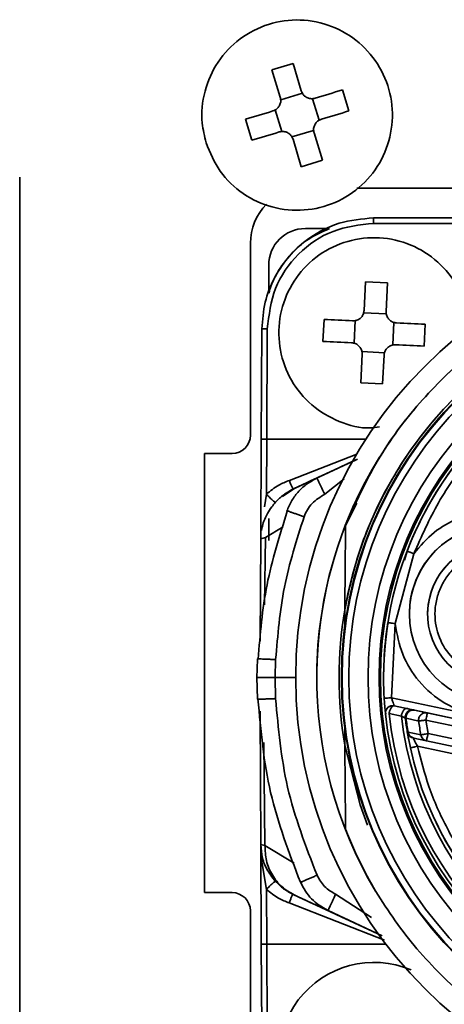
# Model space of a CAD drawing. Header units: millimetres. Extents: x 0 to 420, y 0 to 297.
# Tile 22 of 126: x 99 to 105, y 222 to 236. Entities that reach past the tile are written whole.
import ezdxf

# ---------------------------------------------------------------- set-up
doc = ezdxf.new("R2010")
doc.units = ezdxf.units.MM

msp = doc.modelspace()

# ---------------------------------------------------------------- linework, layer by layer
at = {"color": 7, "linetype": 'Continuous', "lineweight": 35}
for p, q in [((102.8586, 235.2647), (102.5714, 235.1778)), ((102.8586, 235.2647), (102.9719, 234.8905)), ((102.6848, 234.8035), (102.5714, 235.1778)), ((102.691, 234.7688), (102.986, 234.8582)), ((103.6202, 234.6166), (103.5332, 234.9038)), ((103.1243, 234.7842), (103.2137, 234.4892)), ((102.7064, 234.3355), (102.617, 234.6306)), ((102.2105, 234.5031), (102.2974, 234.216)), ((103.1397, 234.3509), (102.8446, 234.2615)), ((103.1459, 234.3162), (103.2592, 233.942)), ((102.9721, 233.855), (102.8587, 234.2293)), ((102.9721, 233.855), (103.2592, 233.942)), ((99.1268, 233.7099), (99.1268, 220.3599)), ((105.6518, 233.5599), (103.7278, 233.5599)), ((103.9582, 233.1548), (106.8161, 233.1548)), ((106.2028, 233.0804), (103.9582, 233.0804)), ((103.3093, 233.0099), (103.0269, 233.0099)), ((102.2768, 232.8099), (102.2768, 230.1849)), ((102.5269, 232.5099), (102.5269, 232.1566)), ((103.8296, 231.8916), (103.848, 232.2822)), ((104.1477, 232.2681), (103.848, 232.2822)), ((104.1477, 232.2681), (104.1293, 231.8775)), ((103.8238, 231.8569), (104.1318, 231.8423)), ((103.2821, 231.7672), (103.268, 231.4676)), ((103.6933, 231.4434), (103.7079, 231.7513)), ((104.2373, 231.7264), (104.2228, 231.4184)), ((102.4251, 230.1287), (102.4329, 231.6374)), ((102.4329, 231.6374), (102.4329, 231.6374)), ((102.5079, 231.6377), (102.5001, 230.1295)), ((104.6486, 231.4025), (104.6627, 231.7022)), ((104.1068, 231.3129), (103.7989, 231.3274)), ((103.783, 230.9016), (103.8014, 231.2923)), ((104.101, 231.2781), (104.0826, 230.8875)), ((103.783, 230.9016), (104.0826, 230.8875)), ((102.4181, 228.7686), (102.4251, 230.1287)), ((102.5001, 230.1295), (102.4962, 229.3795)), ((102.0268, 229.9349), (101.6518, 229.9349)), ((101.6518, 229.9349), (101.6518, 223.9349)), ((102.8645, 229.4507), (103.7296, 229.8541)), ((103.7401, 229.859), (103.1886, 229.6018)), ((102.8769, 229.4565), (102.7134, 229.3478)), ((102.877, 229.4565), (102.8645, 229.4507)), ((103.7283, 229.2574), (103.576, 228.9487)), ((102.5269, 229.0474), (102.5269, 228.7457)), ((102.4274, 228.8828), (102.4216, 228.9165)), ((102.4181, 228.7686), (102.4108, 227.3699)), ((102.4842, 228.7866), (102.4181, 228.7686)), ((104.2531, 227.6102), (104.509, 228.5652)), ((103.566, 227.7987), (103.5639, 227.5577)), ((104.697, 227.7418), (104.697, 227.7418)), ((104.2531, 227.6102), (104.2036, 226.5971)), ((102.3724, 227.127), (102.3654, 226.8709)), ((102.6217, 227.1196), (102.6149, 226.8748)), ((102.3655, 226.8791), (102.3719, 226.579)), ((102.8954, 226.8748), (102.6149, 226.8748)), ((102.6149, 226.8748), (102.6211, 226.5857)), ((104.2036, 226.5971), (105.3758, 226.3479)), ((104.2413, 226.4869), (105.355, 226.2501)), ((104.4086, 226.4513), (104.2413, 226.4869)), ((102.4086, 226.4143), (102.4181, 224.591)), ((104.1708, 226.3839), (104.3382, 226.3477)), ((104.5214, 226.4273), (104.512, 226.4293)), ((104.6938, 226.3907), (104.5214, 226.4273)), ((105.355, 226.2501), (104.6938, 226.3907)), ((104.3919, 226.3193), (104.4018, 226.3173)), ((104.4018, 226.3173), (104.5744, 226.2793)), ((104.6731, 226.2928), (104.7027, 226.1076)), ((105.3342, 226.1523), (104.6731, 226.2928)), ((103.5639, 226.1918), (103.566, 225.9508)), ((104.4192, 226.1306), (104.4292, 226.1285)), ((104.6047, 226.0898), (104.4292, 226.1285)), ((104.4511, 226.0724), (104.4794, 226.0572)), ((104.7027, 226.1076), (105.2978, 225.9811)), ((104.497, 226.0491), (104.5066, 226.0471)), ((104.5066, 226.0471), (104.6819, 226.0098)), ((105.277, 225.8833), (104.5066, 226.0471)), ((104.5585, 225.9339), (105.2562, 225.7855)), ((104.6819, 226.0098), (105.277, 225.8833)), ((102.4752, 224.5766), (102.4181, 224.591)), ((102.4181, 224.591), (102.4322, 224.4499)), ((102.4251, 223.2304), (102.4181, 224.591)), ((102.4208, 224.497), (102.4234, 224.409)), ((102.4234, 224.409), (102.4322, 224.4499)), ((102.4234, 224.409), (102.4962, 223.9781)), ((101.6518, 223.9349), (102.0268, 223.9349)), ((102.4962, 223.9781), (102.5001, 223.23)), ((102.7746, 223.9587), (102.7881, 223.9523)), ((102.861, 223.9105), (102.8734, 223.9047)), ((104.0738, 223.3449), (102.861, 223.9105)), ((102.2768, 223.6849), (102.2768, 221.0599)), ((103.3364, 223.6888), (104.0738, 223.3449)), ((102.4329, 221.7221), (102.4251, 223.2304)), ((102.5001, 223.23), (102.5079, 221.7218))]:
    msp.add_line(p, q, dxfattribs=at)
at = {"color": 8, "linetype": 'Continuous', "lineweight": 35}
for p, q in [((102.5001, 230.1295), (103.8525, 230.1295)), ((102.809, 229.5675), (103.7283, 229.9254)), ((103.5591, 229.5895), (103.2915, 229.3798)), ((102.4685, 229.2073), (102.4962, 229.3795)), ((102.4842, 228.7866), (102.7219, 228.9329)), ((102.4711, 227.8681), (102.4842, 228.7866)), ((104.4157, 228.6011), (104.3829, 228.4787)), ((104.4608, 225.9127), (104.4192, 226.1306)), ((102.4752, 224.5766), (102.461, 225.9844)), ((102.8729, 224.339), (102.4752, 224.5766)), ((102.5701, 224.1498), (102.6204, 224.0885)), ((103.4405, 223.9114), (103.9294, 223.5929)), ((104.108, 223.2863), (102.8053, 223.793)), ((102.5001, 223.23), (104.1261, 223.23))]:
    msp.add_line(p, q, dxfattribs=at)
at = {"color": 7, "linetype": 'Continuous', "lineweight": 35, "flags": 128}
for points in [[(103.159, 234.7904), (103.2063, 234.8048), (103.2536, 234.8191), (103.3007, 234.8333), (103.3476, 234.8475), (103.3943, 234.8617), (103.4409, 234.8758), (103.4872, 234.8898), (103.5332, 234.9038)], [(102.2105, 234.5031), (102.2565, 234.517), (102.3028, 234.5311), (102.3493, 234.5452), (102.3961, 234.5593), (102.443, 234.5735), (102.4901, 234.5878), (102.5373, 234.6021), (102.5847, 234.6165)], [(103.6202, 234.6166), (103.5741, 234.6027), (103.5278, 234.5887), (103.4813, 234.5746), (103.4346, 234.5604), (103.3877, 234.5462), (103.3406, 234.5319), (103.2933, 234.5176), (103.2459, 234.5033)], [(102.6717, 234.3293), (102.6243, 234.315), (102.5771, 234.3007), (102.53, 234.2864), (102.483, 234.2722), (102.4363, 234.258), (102.3898, 234.244), (102.3435, 234.2299), (102.2974, 234.216)], [(103.2821, 231.7672), (103.3302, 231.765), (103.3785, 231.7627), (103.4271, 231.7604), (103.4758, 231.7581), (103.5248, 231.7558), (103.574, 231.7535), (103.6233, 231.7512), (103.6727, 231.7488)], [(104.2721, 231.7206), (104.3215, 231.7182), (104.3708, 231.7159), (104.42, 231.7136), (104.469, 231.7113), (104.5177, 231.709), (104.5663, 231.7067), (104.6146, 231.7044), (104.6627, 231.7022)], [(103.6586, 231.4492), (103.6091, 231.4515), (103.5598, 231.4538), (103.5107, 231.4561), (103.4617, 231.4584), (103.4129, 231.4607), (103.3644, 231.463), (103.316, 231.4653), (103.268, 231.4676)], [(104.6486, 231.4025), (104.6005, 231.4048), (104.5522, 231.407), (104.5036, 231.4093), (104.4548, 231.4116), (104.4059, 231.4139), (104.3567, 231.4163), (104.3074, 231.4186), (104.2579, 231.4209)], [(104.2531, 227.6102), (104.2339, 227.6132), (104.2153, 227.6162), (104.1983, 227.6189), (104.1833, 227.6212), (104.171, 227.6232), (104.1619, 227.6246), (104.1563, 227.6255), (104.1544, 227.6258)], [(104.1038, 226.5912), (104.1057, 226.5913), (104.1114, 226.5917), (104.1206, 226.5922), (104.133, 226.5929), (104.1481, 226.5938), (104.1654, 226.5948), (104.1841, 226.5959), (104.2036, 226.5971)], [(104.6731, 226.2928), (104.6771, 226.3119), (104.681, 226.3303), (104.6846, 226.3472), (104.6878, 226.362), (104.6903, 226.3742), (104.6923, 226.3832), (104.6934, 226.3888), (104.6938, 226.3907)], [(104.6819, 226.0098), (104.6823, 226.0117), (104.6834, 226.0173), (104.6854, 226.0263), (104.6879, 226.0385), (104.6911, 226.0533), (104.6947, 226.0702), (104.6986, 226.0886), (104.7027, 226.1076)], [(103.8765, 224.856), (103.7735, 225.1346), (103.566, 225.9508)]]:
    msp.add_lwpolyline(points, dxfattribs=at)
at = {"color": 7, "linetype": 'Continuous', "lineweight": 35}
for centre, radius in [((108.9079, 226.8748), 5.3875), ((108.9079, 226.8748), 5.38), ((108.9079, 226.8748), 5.289), ((108.9079, 226.8748), 5.025), ((108.9079, 226.8748), 4.875), ((108.9079, 226.8748), 4.855), ((105.672, 227.7418), 1.225)]:
    msp.add_circle(centre, radius, dxfattribs=at)
for centre, radius, start, end in [((103.0268, 232.8099), 0.75, 134.85905, 180), ((103.0269, 232.5099), 0.5, 90, 180), ((108.9079, 226.8748), 6.0125, 90.00001, 270.00001), ((108.9079, 226.8748), 5.3875, 7.2825, 172.71751), ((108.9079, 226.8748), 5.4213, 9.81277, 170.18724), ((108.9079, 226.8748), 4.8125, 0.00001, 180.00001), ((108.9079, 226.8748), 4.8125, 121.02174, 158.97827), ((102.0268, 230.1849), 0.25, 270, 0), ((108.9079, 226.8748), 5.725, 148.25099, 210.66434), ((108.9079, 226.8748), 5.725, 155.68383, 180.00001), ((105.672, 227.7418), 0.975, 0.00001, 180.00001), ((105.672, 227.7418), 0.975, 117.03233, 297.03233), ((108.9079, 226.8748), 5.4212, 170.18724, 189.81277), ((108.9079, 226.8748), 5.3875, 172.71751, 180.00001), ((108.9079, 226.8748), 4.8125, 171.02174, 183.37783), ((104.2205, 226.389), 0.1, 78.00001, 185.91606), ((108.9079, 226.8748), 4.8125, 185.91606, 354.08395), ((108.9079, 226.8748), 4.7625, 185.91606, 354.08395), ((108.9079, 226.8748), 4.6, 186.57888, 353.42113), ((104.4912, 226.3315), 0.1, 78.00001, 187.01221), ((104.4912, 226.3315), 0.1, 78.00001, 180), ((108.9079, 226.8748), 4.55, 187.01221, 189.41346), ((108.9079, 226.8748), 4.5405, 187.05282, 189.45968), ((108.9079, 226.8748), 4.3743, 187.82411, 190.3382), ((108.9079, 226.8748), 4.55, 205.53797, 352.9878), ((104.5178, 226.1469), 0.1, 189.41346, 228.17747), ((104.5178, 226.1469), 0.1, 231.47371, 258.00001), ((108.9079, 226.8748), 4.55, 192.2073, 347.79271), ((102.0268, 223.6849), 0.25, 0, 90), ((103.9663, 221.6815), 1.2997, 67.05961, 9.97171)]:
    msp.add_arc(centre, radius, start, end, dxfattribs=at)
at = {"color": 8, "linetype": 'Continuous', "lineweight": 35}
for centre, radius, start, end in [((105.672, 227.7418), 1.225, 113.31772, 178.53431), ((104.2205, 226.389), 0.1, 78, 180.00001)]:
    msp.add_arc(centre, radius, start, end, dxfattribs=at)
at = {"color": 7, "linetype": 'Continuous', "lineweight": 35}
for points, knots in [([(101.6712, 234.183), (101.7273, 234.0473), (101.8396, 233.7758), (102.1668, 233.4684), (102.5684, 233.2809), (103.0118, 233.2385), (103.4436, 233.3449), (103.8161, 233.5882), (104.0869, 233.9412), (104.2256, 234.3638), (104.2167, 234.8086), (104.061, 235.2253), (103.7761, 235.567), (103.3942, 235.7952), (102.9584, 235.8841), (102.5176, 235.8237), (102.1218, 235.6208), (101.8149, 235.2981), (101.6342, 234.893), (101.5957, 234.5029), (101.6502, 234.2719), (101.6712, 234.183)], [0, 0, 0, 0, 0.0536885, 0.1073777, 0.1610662, 0.2147546, 0.2684438, 0.3221325, 0.3758209, 0.4295097, 0.4831984, 0.5368871, 0.5905761, 0.6442645, 0.6979532, 0.7516421, 0.8053306, 0.8590194, 0.9127083, 0.966397, 1, 1, 1, 1]), ([(103.159, 234.7904), (103.1425, 234.7871), (103.1095, 234.7805), (103.0593, 234.792), (103.016, 234.8181), (102.9861, 234.8531), (102.9761, 234.8795), (102.9719, 234.8905)], [0, 0, 0, 0, 0.2134859, 0.4270661, 0.638957, 0.8501157, 1, 1, 1, 1]), ([(102.6848, 234.8035), (102.6881, 234.787), (102.6947, 234.7541), (102.6832, 234.7038), (102.6571, 234.6606), (102.6221, 234.6307), (102.5957, 234.6206), (102.5847, 234.6165)], [0, 0, 0, 0, 0.21349239, 0.42706201, 0.63894, 0.85008999, 1, 1, 1, 1]), ([(103.1459, 234.3162), (103.1426, 234.3327), (103.136, 234.3657), (103.1474, 234.4159), (103.1735, 234.4592), (103.2086, 234.4891), (103.235, 234.4991), (103.2459, 234.5033)], [0, 0, 0, 0, 0.21349337, 0.42706397, 0.63894292, 0.85011818, 1, 1, 1, 1]), ([(102.6717, 234.3293), (102.6882, 234.3326), (102.7211, 234.3392), (102.7714, 234.3278), (102.8146, 234.3017), (102.8445, 234.2666), (102.8546, 234.2402), (102.8587, 234.2293)], [0, 0, 0, 0, 0.21348584, 0.4270659, 0.63895673, 0.85011536, 1, 1, 1, 1]), ([(103.9582, 233.1548), (103.7996, 233.1403), (103.456, 233.109), (103.0547, 232.8832), (102.7704, 232.6045), (102.5891, 232.3282), (102.4602, 231.9998), (102.4422, 231.7604), (102.4329, 231.6374)], [0, 0, 0, 0, 0.1990766, 0.4316246, 0.5610585, 0.6989372, 0.8452529, 1, 1, 1, 1]), ([(103.9582, 233.0804), (103.7687, 233.0588), (103.3899, 233.0154), (102.9115, 232.6822), (102.5758, 232.2056), (102.5306, 231.827), (102.5079, 231.6377)], [0, 0, 0, 0, 0.2500092, 0.5000026, 0.7499928, 1, 1, 1, 1]), ([(103.9582, 233.0804), (103.9582, 233.0902), (103.9582, 233.1097), (103.9582, 233.1343), (103.9582, 233.1514), (103.9582, 233.1536), (103.9582, 233.1548)], [0, 0, 0, 0, 0.24999958, 0.50000031, 0.74999998, 1, 1, 1, 1]), ([(102.5269, 232.1286), (102.5496, 232.1965), (102.6071, 232.3684), (102.7732, 232.6019), (103.015, 232.856), (103.2338, 232.9542), (103.3578, 233.0099)], [0, 0, 0, 0, 0.1705442, 0.4324084, 0.6782344, 1, 1, 1, 1]), ([(105.2639, 231.5237), (105.2564, 231.6704), (105.2415, 231.9637), (105.0359, 232.363), (104.7202, 232.674), (104.3166, 232.8623), (103.8741, 232.9066), (103.4417, 232.8019), (103.0684, 232.56), (102.7962, 232.2081), (102.6558, 231.786), (102.6631, 231.341), (102.8171, 230.9244), (103.1008, 230.5792), (103.481, 230.3584), (103.8139, 230.2645), (103.9978, 230.295), (104.0375, 230.3016)], [0, 0, 0, 0, 0.0700476, 0.1400952, 0.2101431, 0.2801908, 0.3502381, 0.4202856, 0.4903327, 0.5603805, 0.6304284, 0.700476, 0.7705235, 0.8405707, 0.9106192, 0.9806662, 1, 1, 1, 1]), ([(114.2398, 228.9487), (114.2224, 228.9923), (114.1356, 229.2105), (113.8949, 229.7129), (113.4382, 230.4112), (112.7812, 231.1226), (112.0122, 231.7112), (111.1568, 232.1653), (110.2361, 232.4663), (109.4402, 232.5868), (108.8023, 232.6014), (108.3287, 232.5729), (107.7025, 232.4829), (106.9319, 232.2725), (106.0602, 231.8665), (105.2618, 231.3198), (104.5713, 230.6431), (103.9822, 229.8547), (103.7132, 229.2547), (103.576, 228.9487)], [0, 0, 0, 0, 0.0102651, 0.0513721, 0.1216509, 0.1919291, 0.2622082, 0.3324889, 0.402806, 0.4731249, 0.5076849, 0.5422447, 0.5768042, 0.6459548, 0.7160987, 0.7862405, 0.8565349, 0.9268282, 1, 1, 1, 1]), ([(114.2398, 228.9487), (114.2223, 228.9927), (114.1345, 229.2131), (113.8924, 229.7174), (113.4339, 230.4167), (112.7761, 231.1273), (112.0065, 231.7148), (111.1505, 232.168), (110.2295, 232.4679), (109.4335, 232.5874), (108.7956, 232.6013), (108.322, 232.5722), (107.6959, 232.4815), (106.9256, 232.2702), (106.0544, 231.8632), (105.2567, 231.3156), (104.5669, 230.6381), (103.9801, 229.8508), (103.7122, 229.2527), (103.576, 228.9487)], [0, 0, 0, 0, 0.0103678, 0.0518868, 0.1221591, 0.1924309, 0.2627041, 0.3329778, 0.4032947, 0.4736133, 0.5081729, 0.5427324, 0.5772917, 0.6464394, 0.7165804, 0.7867193, 0.8570147, 0.9273081, 1, 1, 1, 1]), ([(103.566, 227.7987), (103.6152, 228.0302), (103.7278, 228.56), (104.0561, 229.3451), (104.5366, 230.1262), (105.1462, 230.8127), (105.8598, 231.3898), (106.6618, 231.836), (107.5263, 232.1442), (108.4308, 232.2998), (109.3486, 232.3045), (110.2536, 232.1518), (111.1212, 231.8524), (111.9247, 231.4088), (112.6441, 230.839), (113.256, 230.1546), (113.7292, 229.4021), (114.0714, 228.6104), (114.1904, 228.0693), (114.2498, 227.7987)], [0, 0, 0, 0, 0.0467878, 0.1070558, 0.167324, 0.2275923, 0.2878605, 0.3481288, 0.408397, 0.4686655, 0.5289336, 0.5892018, 0.6494704, 0.7097384, 0.7700069, 0.8302751, 0.8905434, 0.9452717, 1, 1, 1, 1]), ([(103.8296, 231.8916), (103.8272, 231.875), (103.8224, 231.8417), (103.7948, 231.7982), (103.7557, 231.7662), (103.7127, 231.7497), (103.6844, 231.7491), (103.6727, 231.7488)], [0, 0, 0, 0, 0.2134921, 0.4270587, 0.6389517, 0.850111, 1, 1, 1, 1]), ([(104.2721, 231.7206), (104.2554, 231.723), (104.2222, 231.7278), (104.1787, 231.7554), (104.1466, 231.7945), (104.1302, 231.8375), (104.1295, 231.8658), (104.1293, 231.8775)], [0, 0, 0, 0, 0.2134852, 0.4270592, 0.63895, 0.8501119, 1, 1, 1, 1]), ([(102.4329, 231.6374), (102.434, 231.6375), (102.4363, 231.6377), (102.4536, 231.6378), (102.4784, 231.6378), (102.4981, 231.6377), (102.5079, 231.6377)], [0, 0, 0, 0, 0.249994, 0.4999882, 0.7500054, 1, 1, 1, 1]), ([(103.6586, 231.4492), (103.6752, 231.4468), (103.7085, 231.4419), (103.752, 231.4143), (103.784, 231.3752), (103.8005, 231.3322), (103.8011, 231.304), (103.8014, 231.2923)], [0, 0, 0, 0, 0.2134859, 0.4270601, 0.6389497, 0.8501137, 1, 1, 1, 1]), ([(104.101, 231.2781), (104.1034, 231.2948), (104.1083, 231.328), (104.1359, 231.3715), (104.175, 231.4036), (104.218, 231.42), (104.2462, 231.4207), (104.2579, 231.4209)], [0, 0, 0, 0, 0.2134938, 0.4270786, 0.6389489, 0.8501098, 1, 1, 1, 1]), ([(106.4792, 230.9132), (106.2641, 230.7696), (105.8307, 230.4803), (105.2834, 229.9161), (104.8228, 229.2791), (104.6131, 228.8021), (104.509, 228.5652)], [0, 0, 0, 0, 0.2482784, 0.5000004, 0.7517223, 1, 1, 1, 1]), ([(102.5001, 230.1295), (102.4903, 230.1295), (102.4706, 230.1296), (102.4458, 230.1295), (102.4285, 230.1292), (102.4262, 230.1289), (102.4251, 230.1287)], [0, 0, 0, 0, 0.2500001, 0.5000183, 0.75001, 1, 1, 1, 1]), ([(103.7182, 229.8488), (103.6851, 229.8333), (103.6129, 229.7997), (103.4068, 229.7036), (103.1536, 229.5855), (102.9562, 229.4934), (102.8769, 229.4565)], [0, 0, 0, 0, 0.2390626, 0.5221421, 0.8082563, 1, 1, 1, 1]), ([(102.4962, 229.3795), (102.55, 229.4236), (102.6453, 229.5017), (102.7594, 229.5476), (102.809, 229.5675)], [0, 0, 0, 0, 0.5649063, 1, 1, 1, 1]), ([(103.1917, 229.6026), (103.1453, 229.5779), (103.0523, 229.5285), (102.9346, 229.4214), (102.8361, 229.2949), (102.7946, 229.1968), (102.7737, 229.1475)], [0, 0, 0, 0, 0.2478181, 0.497163, 0.7476883, 1, 1, 1, 1]), ([(102.8645, 229.4507), (102.8624, 229.4516), (102.8591, 229.453), (102.8508, 229.4669), (102.8433, 229.4818), (102.8348, 229.5007), (102.8232, 229.5285), (102.8146, 229.5521), (102.809, 229.5675)], [0, 0, 0, 0, 0.2395382, 0.3684139, 0.4999984, 0.6315856, 0.7604594, 1, 1, 1, 1]), ([(103.2915, 229.3798), (103.2776, 229.4071), (103.2488, 229.4635), (103.2155, 229.5319), (103.1961, 229.5745), (103.1888, 229.5938), (103.1872, 229.6004), (103.1882, 229.6014), (103.1886, 229.6018)], [0, 0, 0, 0, 0.2384641, 0.490675, 0.6922969, 0.8438079, 0.9451494, 1, 1, 1, 1]), ([(102.8645, 229.4507), (102.8189, 229.4265), (102.7284, 229.3786), (102.6564, 229.3058), (102.6207, 229.2698)], [0, 0, 0, 0, 0.5041426, 1, 1, 1, 1]), ([(102.6207, 229.2698), (102.6168, 229.2708), (102.6086, 229.2729), (102.5782, 229.2975), (102.5386, 229.3346), (102.51, 229.3649), (102.4962, 229.3795)], [0, 0, 0, 0, 0.2410927, 0.5000047, 0.7589024, 1, 1, 1, 1]), ([(103.2915, 229.3798), (103.2305, 229.3417), (103.1389, 229.2844), (103.0519, 229.169), (103.0236, 229.1035), (103.0095, 229.0708)], [0, 0, 0, 0, 0.4996637, 0.7501874, 1, 1, 1, 1]), ([(102.6207, 229.2698), (102.6027, 229.2484), (102.5611, 229.1991), (102.505, 229.111), (102.4607, 229.0161), (102.4389, 228.9425), (102.4303, 228.9002), (102.4281, 228.8872), (102.4274, 228.8828)], [0, 0, 0, 0, 0.1787576, 0.4141039, 0.6815219, 0.9032701, 0.9672661, 1, 1, 1, 1]), ([(102.7809, 229.1476), (102.6758, 228.8143), (102.4679, 228.1548), (102.4099, 227.4659), (102.3812, 227.1252)], [0, 0, 0, 0, 0.5053924, 1, 1, 1, 1]), ([(103.0095, 229.0708), (102.9084, 228.7528), (102.7062, 228.1169), (102.6498, 227.4521), (102.6217, 227.1196)], [0, 0, 0, 0, 0.5000144, 1, 1, 1, 1]), ([(102.7765, 229.1506), (102.7755, 229.1508), (102.7726, 229.1514), (102.7776, 229.1491), (102.7809, 229.1476)], [0, 0, 0, 0, 0.34660566, 1, 1, 1, 1]), ([(104.509, 228.5652), (104.5955, 228.6702), (104.7623, 228.8729), (104.9956, 228.9927), (105.108, 229.0504)], [0, 0, 0, 0, 0.518012, 1, 1, 1, 1]), ([(103.576, 228.9487), (103.575, 228.832), (103.5729, 228.5988), (103.5696, 228.2155), (103.5673, 227.948), (103.566, 227.7987)], [0, 0, 0, 0, 0.3065496, 0.6131048, 1, 1, 1, 1]), ([(104.4157, 228.6011), (104.4169, 228.6006), (104.4189, 228.5999), (104.4305, 228.5954), (104.4426, 228.5908), (104.4575, 228.585), (104.4792, 228.5767), (104.4973, 228.5698), (104.509, 228.5652)], [0, 0, 0, 0, 0.239457, 0.3683458, 0.5000036, 0.6316333, 0.7605321, 1, 1, 1, 1]), ([(106.0697, 226.9624), (105.9665, 226.9228), (105.8078, 226.8619), (105.5769, 226.8664), (105.4009, 226.9032), (105.2359, 226.9763), (105.0488, 227.1097), (104.8742, 227.334), (104.7949, 227.6066), (104.796, 227.8354), (104.8331, 228.0119), (104.9061, 228.1764), (105.0381, 228.3671), (105.1812, 228.4604), (105.2744, 228.5212)], [0, 0, 0, 0, 0.1195457, 0.1839453, 0.2497491, 0.3155871, 0.3800939, 0.5000056, 0.6191959, 0.6834845, 0.7492454, 0.8151181, 0.8797263, 1, 1, 1, 1]), ([(105.3758, 226.3479), (105.2228, 226.3963), (104.9211, 226.4918), (104.5724, 226.8029), (104.3311, 227.1827), (104.2792, 227.4674), (104.2531, 227.6102)], [0, 0, 0, 0, 0.2645303, 0.5219651, 0.7601601, 1, 1, 1, 1]), ([(102.374, 227.127), (102.373, 227.1268), (102.3705, 227.1264), (102.3771, 227.1257), (102.3812, 227.1252)], [0, 0, 0, 0, 0.3814471, 1, 1, 1, 1]), ([(102.6149, 226.8748), (102.5917, 226.8748), (102.5471, 226.8748), (102.4761, 226.8752), (102.4194, 226.8757), (102.3828, 226.8759), (102.3663, 226.8761), (102.3629, 226.8761), (102.3705, 226.876), (102.3741, 226.8759)], [0, 0, 0, 0, 0.15117621, 0.29037926, 0.50027271, 0.63414514, 0.76405883, 0.88675265, 1, 1, 1, 1]), ([(104.2036, 226.5971), (104.2084, 226.5816), (104.2178, 226.5516), (104.2289, 226.5202), (104.2354, 226.5024), (104.2387, 226.4934), (104.2409, 226.4879), (104.2411, 226.4872), (104.2413, 226.4869)], [0, 0, 0, 0, 0.2858717, 0.5539205, 0.6751679, 0.7892329, 0.8971195, 1, 1, 1, 1]), ([(102.3735, 226.5791), (102.3725, 226.5792), (102.3699, 226.5796), (102.3762, 226.5803), (102.3802, 226.5808)], [0, 0, 0, 0, 0.3738833, 1, 1, 1, 1]), ([(102.3802, 226.5808), (102.4185, 226.15), (102.4952, 225.2883), (102.805, 224.4805), (102.96, 224.0765)], [0, 0, 0, 0, 0.4999007, 1, 1, 1, 1]), ([(102.6211, 226.5857), (102.6578, 226.1784), (102.7326, 225.3474), (103.033, 224.5688), (103.1862, 224.1718)], [0, 0, 0, 0, 0.49010867, 1, 1, 1, 1]), ([(104.1038, 226.5912), (104.1056, 226.5627), (104.1093, 226.506), (104.1153, 226.4363), (104.1201, 226.3875), (104.1207, 226.3816), (104.121, 226.3787)], [0, 0, 0, 0, 0.2641122, 0.5238149, 0.7629348, 1, 1, 1, 1]), ([(104.2413, 226.4869), (104.2381, 226.4871), (104.2315, 226.4877), (104.2206, 226.4833), (104.2092, 226.4745), (104.1981, 226.4609), (104.1881, 226.4437), (104.18, 226.4241), (104.1741, 226.4039), (104.1718, 226.3904), (104.1708, 226.3839)], [0, 0, 0, 0, 0.1146238, 0.2376191, 0.3669313, 0.4996674, 0.6324384, 0.7619081, 0.8851125, 1, 1, 1, 1]), ([(104.1344, 226.3801), (104.1304, 226.3797), (104.1227, 226.3789), (104.1216, 226.3788), (104.121, 226.3787)], [0, 0, 0, 0, 0.5086648, 1, 1, 1, 1]), ([(104.3382, 226.3477), (104.3392, 226.3542), (104.3414, 226.3678), (104.3474, 226.3881), (104.3554, 226.4077), (104.3654, 226.4251), (104.3765, 226.4388), (104.3879, 226.4477), (104.3989, 226.4522), (104.4055, 226.4516), (104.4086, 226.4513)], [0, 0, 0, 0, 0.114686, 0.2377861, 0.3671906, 0.4999909, 0.6328245, 0.7622332, 0.8853137, 1, 1, 1, 1]), ([(104.3382, 226.3477), (104.3457, 226.3438), (104.3605, 226.336), (104.3777, 226.3269), (104.3896, 226.3205), (104.3912, 226.3197), (104.3919, 226.3193)], [0, 0, 0, 0, 0.2608359, 0.5140902, 0.7595462, 1, 1, 1, 1]), ([(104.4018, 226.3173), (104.4014, 226.3244), (104.4005, 226.3393), (104.4056, 226.3621), (104.4162, 226.3844), (104.4327, 226.404), (104.4535, 226.4187), (104.4766, 226.4274), (104.4997, 226.4305), (104.5144, 226.4283), (104.5214, 226.4273)], [0, 0, 0, 0, 0.1125441, 0.2351316, 0.3654559, 0.5000433, 0.6345924, 0.7649186, 0.88747, 1, 1, 1, 1]), ([(104.512, 226.4293), (104.5109, 226.4295), (104.5087, 226.43), (104.4891, 226.4342), (104.4574, 226.4409), (104.4249, 226.4478), (104.4086, 226.4513)], [0, 0, 0, 0, 0.22032148, 0.44349374, 0.72159149, 1, 1, 1, 1]), ([(104.5744, 226.2793), (104.5738, 226.2864), (104.5728, 226.3014), (104.5777, 226.3245), (104.5882, 226.3471), (104.6046, 226.3669), (104.6255, 226.3819), (104.6487, 226.3907), (104.672, 226.3939), (104.6868, 226.3917), (104.6938, 226.3907)], [0, 0, 0, 0, 0.11235031, 0.23488388, 0.36527405, 0.5000027, 0.63472954, 0.76510035, 0.88766248, 1, 1, 1, 1]), ([(104.6061, 226.2836), (104.6017, 226.283), (104.5928, 226.2818), (104.58, 226.2801), (104.5766, 226.2796), (104.5744, 226.2793)], [0, 0, 0, 0, 0.26178272, 0.51875345, 1, 1, 1, 1]), ([(104.6731, 226.2928), (104.6613, 226.2912), (104.6431, 226.2887), (104.6209, 226.2857), (104.6111, 226.2843), (104.6061, 226.2836)], [0, 0, 0, 0, 0.48129217, 0.73820437, 1, 1, 1, 1]), ([(104.4192, 226.1306), (104.4196, 226.1277), (104.4204, 226.1233), (104.4247, 226.098), (104.4309, 226.0628), (104.4423, 226.0008), (104.4545, 225.9427), (104.4608, 225.9127)], [0, 0, 0, 0, 0.2241529, 0.3427618, 0.4636737, 0.7227884, 1, 1, 1, 1]), ([(104.5066, 226.0471), (104.4962, 226.0504), (104.4748, 226.0571), (104.451, 226.0785), (104.4353, 226.1031), (104.4312, 226.1202), (104.4292, 226.1285)], [0, 0, 0, 0, 0.2744024, 0.5613855, 0.7856025, 1, 1, 1, 1]), ([(104.6047, 226.0898), (104.6069, 226.0902), (104.6103, 226.0908), (104.623, 226.0931), (104.6318, 226.0947), (104.6362, 226.0955)], [0, 0, 0, 0, 0.48124, 0.7382148, 1, 1, 1, 1]), ([(104.6047, 226.0898), (104.6071, 226.0804), (104.6123, 226.0613), (104.6302, 226.037), (104.6538, 226.0183), (104.6727, 226.0126), (104.6819, 226.0098)], [0, 0, 0, 0, 0.2448911, 0.5005862, 0.755996, 1, 1, 1, 1]), ([(104.6362, 226.0955), (104.6411, 226.0964), (104.6509, 226.0982), (104.673, 226.1022), (104.6909, 226.1055), (104.7027, 226.1076)], [0, 0, 0, 0, 0.2617494, 0.5187449, 1, 1, 1, 1]), ([(103.566, 225.9508), (103.567, 225.8321), (103.5691, 225.5948), (103.5724, 225.211), (103.5747, 224.9473), (103.576, 224.8008)], [0, 0, 0, 0, 0.3078067, 0.6156076, 1, 1, 1, 1]), ([(104.5585, 225.9339), (104.5462, 225.9312), (104.5273, 225.9271), (104.5045, 225.9222), (104.4888, 225.9188), (104.4762, 225.916), (104.4641, 225.9134), (104.4621, 225.913), (104.4608, 225.9127)], [0, 0, 0, 0, 0.2398072, 0.3688349, 0.5004919, 0.6321053, 0.7608998, 1, 1, 1, 1]), ([(104.497, 226.0491), (104.4973, 226.0487), (104.4977, 226.0478), (104.5014, 226.0405), (104.5071, 226.029), (104.5169, 226.0095), (104.534, 225.9776), (104.5496, 225.9497), (104.5585, 225.9339)], [0, 0, 0, 0, 0.10941111, 0.2235445, 0.34475881, 0.47505404, 0.70156928, 1, 1, 1, 1]), ([(113.2573, 225.9338), (113.2101, 225.7493), (113.111, 225.3619), (112.8541, 224.7856), (112.4903, 224.2021), (111.9982, 223.6419), (111.3762, 223.1417), (110.6334, 222.7428), (109.7965, 222.4843), (108.9079, 222.3947), (108.0192, 222.4843), (107.1824, 222.7428), (106.4396, 223.1417), (105.8176, 223.642), (105.3255, 224.2021), (104.9616, 224.7856), (104.7048, 225.3619), (104.6057, 225.7493), (104.5585, 225.9339)], [0, 0, 0, 0, 0.0472867, 0.099269, 0.1560846, 0.2176701, 0.2836863, 0.3534668, 0.4260028, 0.5000003, 0.5739973, 0.6465335, 0.7163139, 0.7823301, 0.8439156, 0.9007311, 0.9527133, 1, 1, 1, 1]), ([(103.576, 224.8008), (103.5933, 224.7572), (103.6802, 224.539), (103.9209, 224.0367), (104.3776, 223.3383), (105.0346, 222.6269), (105.8036, 222.0384), (106.659, 221.5842), (107.5797, 221.2832), (108.3756, 221.1628), (109.0135, 221.1481), (109.4871, 221.1766), (110.1133, 221.2666), (110.8839, 221.477), (111.7556, 221.883), (112.554, 222.4297), (113.2445, 223.1064), (113.8336, 223.8948), (114.1026, 224.4948), (114.2398, 224.8008)], [0, 0, 0, 0, 0.0102651, 0.0513723, 0.1216508, 0.191929, 0.2622081, 0.3324888, 0.4028059, 0.4731248, 0.5076849, 0.5422447, 0.5768047, 0.6459548, 0.7160986, 0.7862405, 0.8565349, 0.9268282, 1, 1, 1, 1]), ([(103.576, 224.8008), (103.5933, 224.7572), (103.6802, 224.539), (103.9209, 224.0367), (104.3776, 223.3383), (105.0346, 222.6269), (105.8036, 222.0384), (106.659, 221.5842), (107.5797, 221.2832), (108.3756, 221.1628), (109.0135, 221.1481), (109.4871, 221.1766), (110.1133, 221.2666), (110.8839, 221.477), (111.7556, 221.883), (112.554, 222.4297), (113.2445, 223.1064), (113.8336, 223.8948), (114.1026, 224.4948), (114.2398, 224.8008)], [0, 0, 0, 0, 0.0102651, 0.0513723, 0.1216508, 0.191929, 0.2622081, 0.3324888, 0.4028059, 0.4731248, 0.5076849, 0.5422447, 0.5768047, 0.6459548, 0.7160986, 0.7862405, 0.8565349, 0.9268282, 1, 1, 1, 1]), ([(103.576, 224.8008), (103.5933, 224.7572), (103.6802, 224.539), (103.9209, 224.0367), (104.3776, 223.3383), (105.0346, 222.6269), (105.8036, 222.0384), (106.659, 221.5842), (107.5797, 221.2832), (108.3756, 221.1628), (109.0135, 221.1481), (109.4871, 221.1766), (110.1133, 221.2666), (110.8839, 221.477), (111.7556, 221.883), (112.554, 222.4297), (113.2445, 223.1064), (113.8336, 223.8948), (114.1026, 224.4948), (114.2398, 224.8008)], [0, 0, 0, 0, 0.0102651, 0.0513723, 0.1216508, 0.1919291, 0.2622081, 0.3324888, 0.4028059, 0.4731249, 0.5076849, 0.5422447, 0.5768042, 0.6459548, 0.7160986, 0.7862405, 0.8565349, 0.9268282, 1, 1, 1, 1]), ([(102.4322, 224.4499), (102.4351, 224.4367), (102.451, 224.3639), (102.4926, 224.2618), (102.5508, 224.1778), (102.5701, 224.1498)], [0, 0, 0, 0, 0.12887453, 0.71081771, 1, 1, 1, 1]), ([(102.4752, 224.5766), (102.4784, 224.5072), (102.4849, 224.3654), (102.5685, 224.1702), (102.6982, 224.0056), (102.8158, 223.9378), (102.8734, 223.9047)], [0, 0, 0, 0, 0.2448033, 0.5000026, 0.7551984, 1, 1, 1, 1]), ([(102.4962, 223.9781), (102.51, 223.9929), (102.5387, 224.0234), (102.5783, 224.0608), (102.6087, 224.0855), (102.6166, 224.0875), (102.6204, 224.0885)], [0, 0, 0, 0, 0.2409652, 0.4999996, 0.759024, 1, 1, 1, 1]), ([(102.6204, 224.0885), (102.6557, 224.053), (102.7268, 223.9815), (102.816, 223.9343), (102.861, 223.9105)], [0, 0, 0, 0, 0.4960544, 1, 1, 1, 1]), ([(102.96, 224.0765), (102.9591, 224.0755), (102.9576, 224.074), (102.9817, 224.0835), (103.0101, 224.0953), (103.0481, 224.1114), (103.0923, 224.1305), (103.1391, 224.1509), (103.1708, 224.165), (103.1862, 224.1718)], [0, 0, 0, 0, 0.23183545, 0.35969344, 0.49190171, 0.6252258, 0.75628794, 0.88198612, 1, 1, 1, 1]), ([(103.3364, 223.6888), (103.2559, 223.7361), (103.095, 223.8308), (103.005, 223.9946), (102.96, 224.0765)], [0, 0, 0, 0, 0.4996958, 1, 1, 1, 1]), ([(103.1862, 224.1718), (103.2169, 224.117), (103.2783, 224.0074), (103.3865, 223.9434), (103.4405, 223.9114)], [0, 0, 0, 0, 0.4999143, 1, 1, 1, 1]), ([(102.8053, 223.793), (102.7561, 223.8128), (102.6435, 223.858), (102.5493, 223.9349), (102.4962, 223.9781)], [0, 0, 0, 0, 0.4367833, 1, 1, 1, 1]), ([(102.8053, 223.793), (102.8109, 223.8085), (102.8195, 223.8322), (102.8312, 223.8602), (102.8397, 223.8792), (102.8473, 223.8942), (102.8556, 223.9082), (102.8589, 223.9096), (102.861, 223.9105)], [0, 0, 0, 0, 0.23952109, 0.36840754, 0.50000692, 0.63160158, 0.76048472, 1, 1, 1, 1]), ([(103.4405, 223.9114), (103.4276, 223.8835), (103.4078, 223.8405), (103.3837, 223.7889), (103.367, 223.7533), (103.3535, 223.7244), (103.3402, 223.6964), (103.3379, 223.6918), (103.3364, 223.6888)], [0, 0, 0, 0, 0.23712772, 0.36520486, 0.49644123, 0.62819255, 0.75776151, 1, 1, 1, 1]), ([(102.8734, 223.9047), (103.0729, 223.8117), (103.469, 223.627), (103.6617, 223.5371), (103.7002, 223.5192), (103.6846, 223.5264), (103.634, 223.55), (103.5656, 223.5819), (103.495, 223.6148), (103.4227, 223.6486), (103.3652, 223.6753), (103.3364, 223.6888)], [0, 0, 0, 0, 0.2516701, 0.4996644, 0.5925314, 0.6852616, 0.7781107, 0.8493041, 0.8989773, 0.9491972, 1, 1, 1, 1]), ([(102.5001, 223.23), (102.4903, 223.23), (102.4706, 223.2299), (102.4458, 223.23), (102.4285, 223.2301), (102.4262, 223.2303), (102.4251, 223.2304)], [0, 0, 0, 0, 0.2499933, 0.5000096, 0.750005, 1, 1, 1, 1])]:
    msp.add_open_spline(points, degree=3, knots=knots, dxfattribs=at)
at = {"color": 8, "linetype": 'Continuous', "lineweight": 35}
for points, knots in [([(103.0095, 229.0708), (102.9935, 229.0765), (102.9602, 229.0884), (102.9108, 229.1059), (102.8638, 229.1223), (102.8233, 229.1361), (102.7942, 229.1457), (102.7783, 229.1506), (102.777, 229.1506), (102.7765, 229.1506)], [0, 0, 0, 0, 0.1368414, 0.2849364, 0.4417548, 0.6035482, 0.765773, 0.9238243, 1, 1, 1, 1]), ([(102.6217, 227.1196), (102.6043, 227.1204), (102.5681, 227.122), (102.5144, 227.1242), (102.4636, 227.126), (102.4205, 227.1272), (102.3903, 227.1277), (102.3747, 227.1276), (102.3742, 227.1271), (102.374, 227.127)], [0, 0, 0, 0, 0.1386746, 0.2889628, 0.4481203, 0.6120957, 0.7760836, 0.9352385, 1, 1, 1, 1]), ([(102.6211, 226.5857), (102.6038, 226.5849), (102.5677, 226.5834), (102.5142, 226.5814), (102.4635, 226.5798), (102.4204, 226.5787), (102.3901, 226.5783), (102.3744, 226.5785), (102.3737, 226.5789), (102.3735, 226.5791)], [0, 0, 0, 0, 0.1384418, 0.2883622, 0.4470623, 0.6105574, 0.7740393, 0.9327387, 1, 1, 1, 1])]:
    msp.add_open_spline(points, degree=3, knots=knots, dxfattribs=at)

doc.saveas('drawing.dxf')
